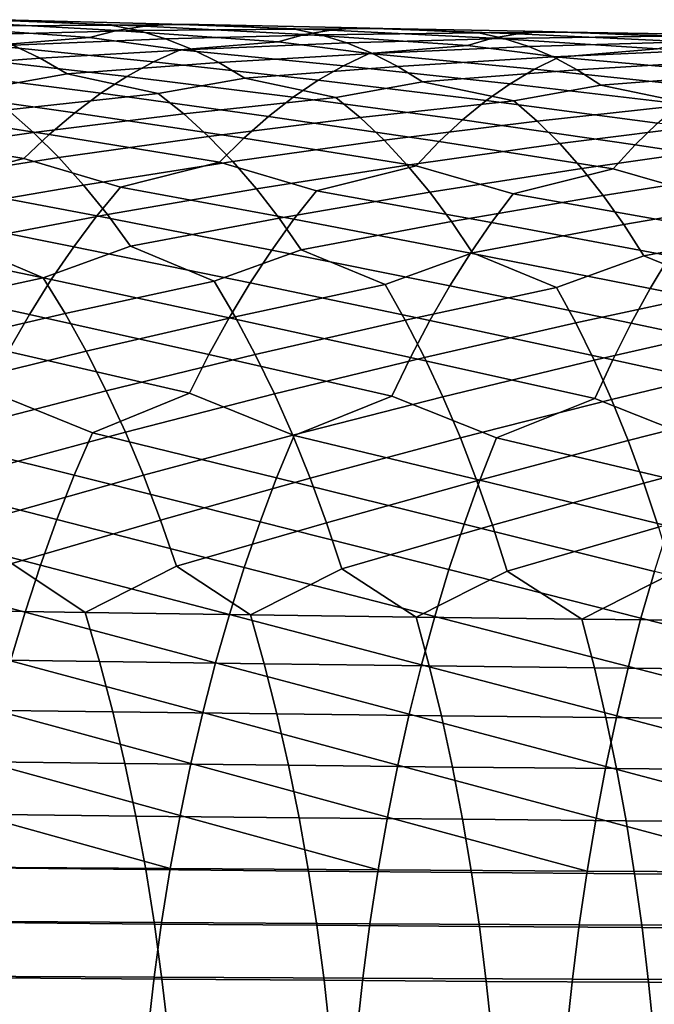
# Model space of a CAD drawing. Header units: metres. Extents: x -166 to 33, y -71 to 34.
# Tile 66 of 256: x -69.59 to -63.85, y 2.82 to 11.72. Entities that reach past the tile are written whole.
import ezdxf

# ---------------------------------------------------------------- set-up
doc = ezdxf.new("R2010")
doc.units = ezdxf.units.M
doc.layers.add('solid_12208131', color=7, linetype='CONTINUOUS')

msp = doc.modelspace()

# ---------------------------------------------------------------- linework, layer by layer
at = {"layer": 'solid_12208131'}
for points in [[(-69.626877, 11.71972, 250.592697), (-68.762718, 11.676894, 250.290497), (-70.160126, 11.665635, 249.603546), (-70.418983, 11.717237, 250.003876)], [(-68.95713, 11.562402, 252.482742), (-68.708946, 11.626419, 252.079514), (-70.140854, 11.706942, 251.399612), (-70.399498, 11.665933, 251.801285)], [(-68.762718, 11.676894, 250.290497), (-68.51429, 11.625831, 249.886414), (-69.904205, 11.591311, 249.204895), (-70.160126, 11.665635, 249.603546)], [(-68.708946, 11.626419, 252.079514), (-68.460701, 11.667645, 251.674118), (-69.883171, 11.724923, 250.99649), (-70.140854, 11.706942, 251.399612)], [(-68.460701, 11.667645, 251.674118), (-68.21347, 11.685924, 251.267258), (-69.626877, 11.71972, 250.592697), (-69.883171, 11.724923, 250.99649)], [(-68.21347, 11.685924, 251.267258), (-67.967659, 11.681097, 250.859756), (-68.762718, 11.676894, 250.290497), (-69.626877, 11.71972, 250.592697)], [(-67.967659, 11.681097, 250.859756), (-67.101509, 11.639621, 250.542648), (-68.51429, 11.625831, 249.886414), (-68.762718, 11.676894, 250.290497)], [(-67.012802, 11.58996, 252.322952), (-66.775185, 11.631413, 251.913879), (-68.21347, 11.685924, 251.267258), (-68.460701, 11.667645, 251.674118)], [(-66.775185, 11.631413, 251.913879), (-66.538635, 11.649995, 251.503342), (-67.967659, 11.681097, 250.859756), (-68.21347, 11.685924, 251.267258)], [(-66.538635, 11.649995, 251.503342), (-66.303551, 11.645543, 251.092163), (-67.101509, 11.639621, 250.542648), (-67.967659, 11.681097, 250.859756)], [(-69.841866, 11.490173, 252.780853), (-68.95713, 11.562402, 252.482742), (-70.399498, 11.665933, 251.801285), (-70.657997, 11.602049, 252.200836)], [(-68.51429, 11.625831, 249.886414), (-68.268761, 11.552115, 249.484024), (-69.651649, 11.494494, 248.808685), (-69.904205, 11.591311, 249.204895)], [(-68.137955, 11.4526, 253.043076), (-67.250443, 11.525793, 252.729858), (-68.708946, 11.626419, 252.079514), (-68.95713, 11.562402, 252.482742)], [(-67.250443, 11.525793, 252.729858), (-67.012802, 11.58996, 252.322952), (-68.460701, 11.667645, 251.674118), (-68.708946, 11.626419, 252.079514)], [(-67.101509, 11.639621, 250.542648), (-66.863731, 11.58908, 250.134842), (-68.268761, 11.552115, 249.484024), (-68.51429, 11.625831, 249.886414)], [(-66.863731, 11.58908, 250.134842), (-66.62883, 11.515955, 249.72876), (-68.026558, 11.455977, 249.084122), (-68.268761, 11.552115, 249.484024)], [(-66.428261, 11.418036, 253.270309), (-65.538239, 11.492275, 252.941177), (-67.012802, 11.58996, 252.322952), (-67.250443, 11.525793, 252.729858)], [(-66.303551, 11.645543, 251.092163), (-65.435699, 11.605469, 250.759384), (-66.863731, 11.58908, 250.134842), (-67.101509, 11.639621, 250.542648)], [(-65.538239, 11.492275, 252.941177), (-65.311386, 11.556608, 252.53067), (-66.775185, 11.631413, 251.913879), (-67.012802, 11.58996, 252.322952)], [(-65.435699, 11.605469, 250.759384), (-65.208817, 11.555437, 250.347916), (-66.62883, 11.515955, 249.72876), (-66.863731, 11.58908, 250.134842)], [(-65.311386, 11.556608, 252.53067), (-65.084625, 11.598301, 252.117966), (-66.538635, 11.649995, 251.503342), (-66.775185, 11.631413, 251.913879)], [(-65.084625, 11.598301, 252.117966), (-64.858994, 11.617189, 251.703796), (-66.303551, 11.645543, 251.092163), (-66.538635, 11.649995, 251.503342)], [(-64.858994, 11.617189, 251.703796), (-64.634865, 11.613111, 251.288986), (-65.435699, 11.605469, 250.759384), (-66.303551, 11.645543, 251.092163)], [(-64.634865, 11.613111, 251.288986), (-63.765633, 11.574492, 250.939789), (-65.208817, 11.555437, 250.347916), (-65.435699, 11.605469, 250.759384)], [(-63.820847, 11.461901, 253.115738), (-63.605011, 11.526419, 252.701691), (-65.084625, 11.598301, 252.117966), (-65.311386, 11.556608, 252.53067)], [(-63.605011, 11.526419, 252.701691), (-63.389359, 11.568359, 252.285431), (-64.858994, 11.617189, 251.703796), (-65.084625, 11.598301, 252.117966)], [(-63.389359, 11.568359, 252.285431), (-63.174885, 11.587561, 251.867691), (-64.634865, 11.613111, 251.288986), (-64.858994, 11.617189, 251.703796)], [(-63.174885, 11.587561, 251.867691), (-62.961952, 11.583855, 251.44931), (-63.765633, 11.574492, 250.939789), (-64.634865, 11.613111, 251.288986)], [(-69.651649, 11.494494, 248.808685), (-69.402885, 11.375419, 248.415756), (-70.758736, 11.274169, 247.725357), (-71.013283, 11.416119, 248.110565)], [(-68.61805, 11.212222, 253.835999), (-68.378601, 11.343525, 253.441833), (-69.841866, 11.490173, 252.780853), (-70.09269, 11.381076, 253.17601)], [(-68.378601, 11.343525, 253.441833), (-68.137955, 11.4526, 253.043076), (-68.95713, 11.562402, 252.482742), (-69.841866, 11.490173, 252.780853)], [(-68.268761, 11.552115, 249.484024), (-68.026558, 11.455977, 249.084122), (-69.402885, 11.375419, 248.415756), (-69.651649, 11.494494, 248.808685)], [(-66.658508, 11.308954, 253.672607), (-66.428261, 11.418036, 253.270309), (-67.250443, 11.525793, 252.729858), (-68.137955, 11.4526, 253.043076)], [(-66.62883, 11.515955, 249.72876), (-66.397209, 11.42047, 249.325195), (-67.788078, 11.337646, 248.687515), (-68.026558, 11.455977, 249.084122)], [(-65.208817, 11.555437, 250.347916), (-64.984779, 11.482882, 249.938202), (-66.397209, 11.42047, 249.325195), (-66.62883, 11.515955, 249.72876)], [(-64.932693, 11.277416, 253.867355), (-64.713081, 11.386533, 253.461563), (-65.538239, 11.492275, 252.941177), (-66.428261, 11.418036, 253.270309)], [(-64.713081, 11.386533, 253.461563), (-63.820847, 11.461901, 253.115738), (-65.311386, 11.556608, 252.53067), (-65.538239, 11.492275, 252.941177)], [(-63.765633, 11.574492, 250.939789), (-63.549885, 11.524956, 250.524734), (-64.984779, 11.482882, 249.938202), (-65.208817, 11.555437, 250.347916)], [(-63.549885, 11.524956, 250.524734), (-63.336956, 11.45295, 250.111435), (-64.763977, 11.388025, 249.531036), (-64.984779, 11.482882, 249.938202)], [(-68.026558, 11.455977, 249.084122), (-67.788078, 11.337646, 248.687515), (-69.158318, 11.234312, 248.026871), (-69.402885, 11.375419, 248.415756)], [(-66.887688, 11.177725, 254.070282), (-66.658508, 11.308954, 253.672607), (-68.137955, 11.4526, 253.043076), (-68.378601, 11.343525, 253.441833)], [(-66.397209, 11.42047, 249.325195), (-66.16925, 11.302853, 248.924973), (-67.553711, 11.197347, 248.294998), (-67.788078, 11.337646, 248.687515)], [(-65.15139, 11.146225, 254.268509), (-64.932693, 11.277416, 253.867355), (-66.428261, 11.418036, 253.270309), (-66.658508, 11.308954, 253.672607)], [(-64.984779, 11.482882, 249.938202), (-64.763977, 11.388025, 249.531036), (-66.16925, 11.302853, 248.924973), (-66.397209, 11.42047, 249.325195)], [(-63.336956, 11.45295, 250.111435), (-63.127205, 11.358694, 249.700729), (-64.546761, 11.271089, 249.127228), (-64.763977, 11.388025, 249.531036)], [(-63.201492, 11.24896, 254.025101), (-62.992752, 11.358142, 253.615875), (-63.820847, 11.461901, 253.115738), (-64.713081, 11.386533, 253.461563)], [(-69.402885, 11.375419, 248.415756), (-69.158318, 11.234312, 248.026871), (-69.937614, 11.096026, 247.455811), (-70.758736, 11.274169, 247.725357)], [(-68.855667, 11.05886, 254.224823), (-68.61805, 11.212222, 253.835999), (-70.09269, 11.381076, 253.17601), (-70.342186, 11.249665, 253.566635)], [(-67.788078, 11.337646, 248.687515), (-67.553711, 11.197347, 248.294998), (-68.335182, 11.057858, 247.743576), (-69.158318, 11.234312, 248.026871)], [(-67.115196, 11.024517, 254.462585), (-66.887688, 11.177725, 254.070282), (-68.378601, 11.343525, 253.441833), (-68.61805, 11.212222, 253.835999)], [(-64.763977, 11.388025, 249.531036), (-64.546761, 11.271089, 249.127228), (-65.945305, 11.163323, 248.52887), (-66.16925, 11.302853, 248.924973)], [(-63.409458, 11.117772, 254.429657), (-63.201492, 11.24896, 254.025101), (-64.713081, 11.386533, 253.461563), (-64.932693, 11.277416, 253.867355)], [(-63.127205, 11.358694, 249.700729), (-62.920971, 11.242407, 249.293427), (-64.333481, 11.132292, 248.727615), (-64.546761, 11.271089, 249.127228)], [(-69.090103, 10.883593, 254.607651), (-68.855667, 11.05886, 254.224823), (-70.342186, 11.249665, 253.566635), (-70.589699, 11.096108, 253.95195)], [(-69.158318, 11.234312, 248.026871), (-68.335182, 11.057858, 247.743576), (-69.697159, 10.910947, 247.079559), (-69.937614, 11.096026, 247.455811)], [(-66.16925, 11.302853, 248.924973), (-65.945305, 11.163323, 248.52887), (-66.728867, 11.022594, 247.997253), (-67.553711, 11.197347, 248.294998)], [(-65.368568, 10.993131, 254.664215), (-65.15139, 11.146225, 254.268509), (-66.658508, 11.308954, 253.672607), (-66.887688, 11.177725, 254.070282)], [(-64.546761, 11.271089, 249.127228), (-64.333481, 11.132292, 248.727615), (-65.11908, 10.990288, 248.215927), (-65.945305, 11.163323, 248.52887)], [(-63.61607, 10.96475, 254.828735), (-63.409458, 11.117772, 254.429657), (-64.932693, 11.277416, 253.867355), (-65.15139, 11.146225, 254.268509)], [(-62.920971, 11.242407, 249.293427), (-62.718563, 11.104303, 248.890366), (-63.506203, 10.960986, 248.398743), (-64.333481, 11.132292, 248.727615)], [(-67.339706, 10.849489, 254.848801), (-67.115196, 11.024517, 254.462585), (-68.61805, 11.212222, 253.835999), (-68.855667, 11.05886, 254.224823)], [(-67.553711, 11.197347, 248.294998), (-66.728867, 11.022594, 247.997253), (-68.104607, 10.873735, 247.36377), (-68.335182, 11.057858, 247.743576)], [(-65.582932, 10.818295, 255.053802), (-65.368568, 10.993131, 254.664215), (-66.887688, 11.177725, 254.070282), (-67.115196, 11.024517, 254.462585)], [(-65.945305, 11.163323, 248.52887), (-65.11908, 10.990288, 248.215927), (-66.5084, 10.839381, 247.613922), (-66.728867, 11.022594, 247.997253)], [(-63.820061, 10.79006, 255.221619), (-63.61607, 10.96475, 254.828735), (-65.15139, 11.146225, 254.268509), (-65.368568, 10.993131, 254.664215)], [(-69.321693, 10.686625, 254.983566), (-69.090103, 10.883593, 254.607651), (-70.589699, 11.096108, 253.95195), (-70.833847, 10.920556, 254.331345)], [(-68.335182, 11.057858, 247.743576), (-68.104607, 10.873735, 247.36377), (-69.462448, 10.704504, 246.709656), (-69.697159, 10.910947, 247.079559)], [(-67.561569, 10.652845, 255.228073), (-67.339706, 10.849489, 254.848801), (-68.855667, 11.05886, 254.224823), (-69.090103, 10.883593, 254.607651)], [(-64.333481, 11.132292, 248.727615), (-63.506203, 10.960986, 248.398743), (-64.908936, 10.807934, 247.829147), (-65.11908, 10.990288, 248.215927)], [(-66.728867, 11.022594, 247.997253), (-66.5084, 10.839381, 247.613922), (-67.879623, 10.668306, 246.990387), (-68.104607, 10.873735, 247.36377)], [(-65.794853, 10.621922, 255.436356), (-65.582932, 10.818295, 255.053802), (-67.115196, 11.024517, 254.462585), (-67.339706, 10.849489, 254.848801)], [(-65.11908, 10.990288, 248.215927), (-64.908936, 10.807934, 247.829147), (-66.293365, 10.634912, 247.237091), (-66.5084, 10.839381, 247.613922)], [(-64.021812, 10.593905, 255.607422), (-63.820061, 10.79006, 255.221619), (-65.368568, 10.993131, 254.664215), (-65.582932, 10.818295, 255.053802)], [(-63.506203, 10.960986, 248.398743), (-63.306618, 10.779442, 248.008575), (-64.704079, 10.604368, 247.448929), (-64.908936, 10.807934, 247.829147)], [(-69.549988, 10.468345, 255.351868), (-69.321693, 10.686625, 254.983566), (-70.833847, 10.920556, 254.331345), (-71.074959, 10.723213, 254.703888)], [(-69.697159, 10.910947, 247.079559), (-69.462448, 10.704504, 246.709656), (-70.803383, 10.514979, 246.036392), (-71.04142, 10.743456, 246.395752)], [(-68.104607, 10.873735, 247.36377), (-67.879623, 10.668306, 246.990387), (-69.233765, 10.477152, 246.346848), (-69.462448, 10.704504, 246.709656)], [(-67.78035, 10.434974, 255.59964), (-67.561569, 10.652845, 255.228073), (-69.090103, 10.883593, 254.607651), (-69.321693, 10.686625, 254.983566)], [(-66.5084, 10.839381, 247.613922), (-66.293365, 10.634912, 247.237091), (-67.6605, 10.44202, 246.624161), (-67.879623, 10.668306, 246.990387)], [(-66.003899, 10.404401, 255.811172), (-65.794853, 10.621922, 255.436356), (-67.339706, 10.849489, 254.848801), (-67.561569, 10.652845, 255.228073)], [(-64.908936, 10.807934, 247.829147), (-64.704079, 10.604368, 247.448929), (-66.084007, 10.409633, 246.867493), (-66.293365, 10.634912, 247.237091)], [(-64.220909, 10.376676, 255.985428), (-64.021812, 10.593905, 255.607422), (-65.582932, 10.818295, 255.053802), (-65.794853, 10.621922, 255.436356)], [(-63.306618, 10.779442, 248.008575), (-63.112148, 10.576725, 247.625015), (-64.504723, 10.380036, 247.076004), (-64.704079, 10.604368, 247.448929)], [(-62.431839, 10.351844, 256.121368), (-62.242912, 10.568843, 255.740234), (-63.820061, 10.79006, 255.221619), (-64.021812, 10.593905, 255.607422)], [(-70.441177, 10.242346, 255.608398), (-69.549988, 10.468345, 255.351868), (-71.074959, 10.723213, 254.703888), (-71.312569, 10.504467, 255.068878)], [(-69.462448, 10.704504, 246.709656), (-69.233765, 10.477152, 246.346848), (-70.571831, 10.266126, 245.684738), (-70.803383, 10.514979, 246.036392)], [(-68.676285, 10.20866, 255.87117), (-67.78035, 10.434974, 255.59964), (-69.321693, 10.686625, 254.983566), (-69.549988, 10.468345, 255.351868)], [(-67.879623, 10.668306, 246.990387), (-67.6605, 10.44202, 246.624161), (-69.011375, 10.229478, 245.991806), (-69.233765, 10.477152, 246.346848)], [(-66.904373, 10.177656, 256.098511), (-66.003899, 10.404401, 255.811172), (-67.561569, 10.652845, 255.228073), (-67.78035, 10.434974, 255.59964)], [(-66.293365, 10.634912, 247.237091), (-66.084007, 10.409633, 246.867493), (-67.447487, 10.195462, 246.265793), (-67.6605, 10.44202, 246.624161)], [(-64.704079, 10.604368, 247.448929), (-64.504723, 10.380036, 247.076004), (-65.880577, 10.164124, 246.505829), (-66.084007, 10.409633, 246.867493)], [(-65.125694, 10.149382, 256.289429), (-64.220909, 10.376676, 255.985428), (-65.794853, 10.621922, 255.436356), (-66.003899, 10.404401, 255.811172)], [(-63.112148, 10.576725, 247.625015), (-62.922993, 10.353277, 247.248856), (-64.311081, 10.135512, 246.711105), (-64.504723, 10.380036, 247.076004)], [(-63.340565, 10.123881, 256.442841), (-62.431839, 10.351844, 256.121368), (-64.021812, 10.593905, 255.607422), (-64.220909, 10.376676, 255.985428)], [(-69.233765, 10.477152, 246.346848), (-69.011375, 10.229478, 245.991806), (-70.347015, 9.997486, 245.341461), (-70.571831, 10.266126, 245.684738)], [(-68.890762, 9.949744, 256.224213), (-68.676285, 10.20866, 255.87117), (-69.549988, 10.468345, 255.351868), (-70.441177, 10.242346, 255.608398)], [(-67.6605, 10.44202, 246.624161), (-67.447487, 10.195462, 246.265793), (-68.795532, 9.962068, 245.645248), (-69.011375, 10.229478, 245.991806)], [(-67.109749, 9.919274, 256.454651), (-66.904373, 10.177656, 256.098511), (-67.78035, 10.434974, 255.59964), (-68.676285, 10.20866, 255.87117)], [(-66.084007, 10.409633, 246.867493), (-65.880577, 10.164124, 246.505829), (-67.240799, 9.929214, 245.91597), (-67.447487, 10.195462, 246.265793)], [(-65.321754, 9.891463, 256.64859), (-65.125694, 10.149382, 256.289429), (-66.003899, 10.404401, 255.811172), (-66.904373, 10.177656, 256.098511)], [(-64.504723, 10.380036, 247.076004), (-64.311081, 10.135512, 246.711105), (-65.683266, 9.898967, 246.152802), (-65.880577, 10.164124, 246.505829)], [(-63.527107, 9.866357, 256.805023), (-63.340565, 10.123881, 256.442841), (-64.220909, 10.376676, 255.985428), (-65.125694, 10.149382, 256.289429)], [(-62.922993, 10.353277, 247.248856), (-62.739353, 10.109671, 246.880768), (-64.123352, 9.871374, 246.354904), (-64.311081, 10.135512, 246.711105)], [(-69.099258, 9.671183, 256.56781), (-68.890762, 9.949744, 256.224213), (-70.441177, 10.242346, 255.608398), (-70.664566, 9.982829, 255.958313)], [(-69.011375, 10.229478, 245.991806), (-68.795532, 9.962068, 245.645248), (-70.130264, 9.709674, 245.007065), (-70.347015, 9.997486, 245.341461)], [(-67.30941, 9.641328, 256.801239), (-67.109749, 9.919274, 256.454651), (-68.676285, 10.20866, 255.87117), (-68.890762, 9.949744, 256.224213)], [(-67.447487, 10.195462, 246.265793), (-67.240799, 9.929214, 245.91597), (-68.587509, 9.675529, 245.307663), (-68.795532, 9.962068, 245.645248)], [(-65.880577, 10.164124, 246.505829), (-65.683266, 9.898967, 246.152802), (-67.041718, 9.643876, 245.575226), (-67.240799, 9.929214, 245.91597)], [(-65.51239, 9.614059, 256.998138), (-65.321754, 9.891463, 256.64859), (-66.904373, 10.177656, 256.098511), (-67.109749, 9.919274, 256.454651)], [(-64.311081, 10.135512, 246.711105), (-64.123352, 9.871374, 246.354904), (-65.493309, 9.614756, 245.80896), (-65.683266, 9.898967, 246.152802)], [(-63.708496, 9.589419, 257.15744), (-63.527107, 9.866357, 256.805023), (-65.125694, 10.149382, 256.289429), (-65.321754, 9.891463, 256.64859)], [(-62.739353, 10.109671, 246.880768), (-62.561394, 9.846479, 246.521484), (-63.942738, 9.588213, 246.008011), (-64.123352, 9.871374, 246.354904)], [(-69.302528, 9.373548, 256.901123), (-69.099258, 9.671183, 256.56781), (-70.664566, 9.982829, 255.958313), (-70.881721, 9.703578, 256.298889)], [(-68.795532, 9.962068, 245.645248), (-68.587509, 9.675529, 245.307663), (-69.376472, 9.391322, 244.791763), (-70.130264, 9.709674, 245.007065)], [(-67.50412, 9.34439, 257.137451), (-67.30941, 9.641328, 256.801239), (-68.890762, 9.949744, 256.224213), (-69.099258, 9.671183, 256.56781)], [(-67.240799, 9.929214, 245.91597), (-67.041718, 9.643876, 245.575226), (-67.831047, 9.359145, 245.079422), (-68.587509, 9.675529, 245.307663)], [(-65.698357, 9.317738, 257.337189), (-65.51239, 9.614059, 256.998138), (-67.109749, 9.919274, 256.454651), (-67.30941, 9.641328, 256.801239)], [(-65.683266, 9.898967, 246.152802), (-65.493309, 9.614756, 245.80896), (-66.282883, 9.329428, 245.333344), (-67.041718, 9.643876, 245.575226)], [(-63.885509, 9.293634, 257.499329), (-63.708496, 9.589419, 257.15744), (-65.321754, 9.891463, 256.64859), (-65.51239, 9.614059, 256.998138)], [(-64.123352, 9.871374, 246.354904), (-63.942738, 9.588213, 246.008011), (-64.732445, 9.302211, 245.552734), (-65.493309, 9.614756, 245.80896)], [(-62.561394, 9.846479, 246.521484), (-62.390297, 9.564289, 246.171616), (-63.180149, 9.277539, 245.73674), (-63.942738, 9.588213, 246.008011)], [(-70.130264, 9.709674, 245.007065), (-69.376472, 9.391322, 244.791763), (-70.712105, 9.100545, 244.158829), (-70.918716, 9.425915, 244.471191)], [(-69.500114, 9.057393, 257.223511), (-69.302528, 9.373548, 256.901123), (-70.881721, 9.703578, 256.298889), (-71.093369, 9.405169, 256.629303)], [(-68.587509, 9.675529, 245.307663), (-67.831047, 9.359145, 245.079422), (-69.17804, 9.067371, 244.476379), (-69.376472, 9.391322, 244.791763)], [(-67.693436, 9.029012, 257.462616), (-67.50412, 9.34439, 257.137451), (-69.099258, 9.671183, 256.56781), (-69.302528, 9.373548, 256.901123)], [(-67.041718, 9.643876, 245.575226), (-66.282883, 9.329428, 245.333344), (-67.640968, 9.036531, 244.761047), (-67.831047, 9.359145, 245.079422)], [(-65.879227, 9.003051, 257.665131), (-65.698357, 9.317738, 257.337189), (-67.30941, 9.641328, 256.801239), (-67.50412, 9.34439, 257.137451)], [(-65.493309, 9.614756, 245.80896), (-64.732445, 9.302211, 245.552734), (-66.101349, 9.008065, 245.012009), (-66.282883, 9.329428, 245.333344)], [(-64.057732, 8.979553, 257.829987), (-63.885509, 9.293634, 257.499329), (-65.51239, 9.614059, 256.998138), (-65.698357, 9.317738, 257.337189)], [(-63.942738, 9.588213, 246.008011), (-63.180149, 9.277539, 245.73674), (-64.559647, 8.982015, 245.228485), (-64.732445, 9.302211, 245.552734)], [(-62.229534, 8.958559, 257.956085), (-62.066158, 9.272121, 257.622742), (-63.708496, 9.589419, 257.15744), (-63.885509, 9.293634, 257.499329)], [(-69.691551, 8.723275, 257.534271), (-69.500114, 9.057393, 257.223511), (-71.093369, 9.405169, 256.629303), (-71.299042, 9.088155, 256.948853)], [(-69.376472, 9.391322, 244.791763), (-69.17804, 9.067371, 244.476379), (-70.513702, 8.757704, 243.857498), (-70.712105, 9.100545, 244.158829)], [(-67.876915, 8.695748, 257.776093), (-67.693436, 9.029012, 257.462616), (-69.302528, 9.373548, 256.901123), (-69.500114, 9.057393, 257.223511)], [(-67.831047, 9.359145, 245.079422), (-67.640968, 9.036531, 244.761047), (-68.987534, 8.72599, 244.172119), (-69.17804, 9.067371, 244.476379)], [(-66.054573, 8.670553, 257.981293), (-65.879227, 9.003051, 257.665131), (-67.50412, 9.34439, 257.137451), (-67.693436, 9.029012, 257.462616)], [(-66.282883, 9.329428, 245.333344), (-66.101349, 9.008065, 245.012009), (-67.458534, 8.696523, 244.453903), (-67.640968, 9.036531, 244.761047)], [(-64.732445, 9.302211, 245.552734), (-64.559647, 8.982015, 245.228485), (-65.927177, 8.669339, 244.702026), (-66.101349, 9.008065, 245.012009)], [(-64.224754, 8.647731, 258.148773), (-64.057732, 8.979553, 257.829987), (-65.698357, 9.317738, 257.337189), (-65.879227, 9.003051, 257.665131)], [(-63.180149, 9.277539, 245.73674), (-63.016281, 8.95842, 245.409668), (-64.393921, 8.64448, 244.915695), (-64.559647, 8.982015, 245.228485)], [(-62.388035, 8.627319, 258.277435), (-62.229534, 8.958559, 257.956085), (-63.885509, 9.293634, 257.499329), (-64.057732, 8.979553, 257.829987)], [(-69.17804, 9.067371, 244.476379), (-68.987534, 8.72599, 244.172119), (-70.323792, 8.397971, 243.567856), (-70.513702, 8.757704, 243.857498)], [(-68.05407, 8.345158, 258.077209), (-67.876915, 8.695748, 257.776093), (-69.500114, 9.057393, 257.223511), (-69.691551, 8.723275, 257.534271)], [(-67.640968, 9.036531, 244.761047), (-67.458534, 8.696523, 244.453903), (-68.805229, 8.367755, 243.879684), (-68.987534, 8.72599, 244.172119)], [(-66.223923, 8.320801, 258.284973), (-66.054573, 8.670553, 257.981293), (-67.693436, 9.029012, 257.462616), (-67.876915, 8.695748, 257.776093)], [(-66.101349, 9.008065, 245.012009), (-65.927177, 8.669339, 244.702026), (-67.284004, 8.339692, 244.158676), (-67.458534, 8.696523, 244.453903)], [(-64.386131, 8.298721, 258.454987), (-64.224754, 8.647731, 258.148773), (-65.879227, 9.003051, 257.665131), (-66.054573, 8.670553, 257.981293)], [(-64.559647, 8.982015, 245.228485), (-64.393921, 8.64448, 244.915695), (-65.760605, 8.31382, 244.404068), (-65.927177, 8.669339, 244.702026)], [(-63.016281, 8.95842, 245.409668), (-62.859177, 8.621984, 245.094131), (-64.235481, 8.290175, 244.615051), (-64.393921, 8.64448, 244.915695)], [(-62.541233, 8.278955, 258.586151), (-62.388035, 8.627319, 258.277435), (-64.057732, 8.979553, 257.829987), (-64.224754, 8.647731, 258.148773)], [(-68.987534, 8.72599, 244.172119), (-68.805229, 8.367755, 243.879684), (-70.144142, 8.021978, 243.290268), (-70.323792, 8.397971, 243.567856)], [(-68.930168, 7.987421, 258.274475), (-68.05407, 8.345158, 258.077209), (-69.691551, 8.723275, 257.534271), (-69.876343, 8.371753, 257.832794)], [(-67.458534, 8.696523, 244.453903), (-67.284004, 8.339692, 244.158676), (-68.632858, 7.993291, 243.599426), (-68.805229, 8.367755, 243.879684)], [(-67.107292, 7.963293, 258.497681), (-66.223923, 8.320801, 258.284973), (-67.876915, 8.695748, 257.776093), (-68.05407, 8.345158, 258.077209)], [(-65.927177, 8.669339, 244.702026), (-65.760605, 8.31382, 244.404068), (-67.119087, 7.96666, 243.875793), (-67.284004, 8.339692, 244.158676)], [(-65.276596, 7.941299, 258.68396), (-64.386131, 8.298721, 258.454987), (-66.054573, 8.670553, 257.981293), (-66.223923, 8.320801, 258.284973)], [(-64.393921, 8.64448, 244.915695), (-64.235481, 8.290175, 244.615051), (-65.603294, 7.942123, 244.118591), (-65.760605, 8.31382, 244.404068)], [(-63.438442, 7.921477, 258.832306), (-62.541233, 8.278955, 258.586151), (-64.224754, 8.647731, 258.148773), (-64.386131, 8.298721, 258.454987)], [(-62.859177, 8.621984, 245.094131), (-62.709034, 8.268799, 244.790833), (-64.08596, 7.919714, 244.327026), (-64.235481, 8.290175, 244.615051)], [(-69.094521, 7.603655, 258.54837), (-68.930168, 7.987421, 258.274475), (-69.876343, 8.371753, 257.832794), (-70.745041, 8.013648, 258.015503)], [(-68.805229, 8.367755, 243.879684), (-68.632858, 7.993291, 243.599426), (-69.973778, 7.630475, 243.025482), (-70.144142, 8.021978, 243.290268)], [(-67.264656, 7.580542, 258.773865), (-67.107292, 7.963293, 258.497681), (-68.05407, 8.345158, 258.077209), (-68.930168, 7.987421, 258.274475)], [(-67.284004, 8.339692, 244.158676), (-67.119087, 7.96666, 243.875793), (-68.469452, 7.603348, 243.332108), (-68.632858, 7.993291, 243.599426)], [(-65.760605, 8.31382, 244.404068), (-65.603294, 7.942123, 244.118591), (-66.962784, 7.578177, 243.605988), (-67.119087, 7.96666, 243.875793)], [(-65.426826, 7.559461, 258.962433), (-65.276596, 7.941299, 258.68396), (-66.223923, 8.320801, 258.284973), (-67.107292, 7.963293, 258.497681)], [(-64.235481, 8.290175, 244.615051), (-64.08596, 7.919714, 244.327026), (-65.454262, 7.554997, 243.846313), (-65.603294, 7.942123, 244.118591)], [(-63.581356, 7.540447, 259.113037), (-63.438442, 7.921477, 258.832306), (-64.386131, 8.298721, 258.454987), (-65.276596, 7.941299, 258.68396)], [(-62.709034, 8.268799, 244.790833), (-62.567455, 7.89947, 244.500336), (-63.944363, 7.533842, 244.052338), (-64.08596, 7.919714, 244.327026)], [(-69.251244, 7.20471, 258.808319), (-69.094521, 7.603655, 258.54837), (-70.745041, 8.013648, 258.015503), (-70.916229, 7.628766, 258.287048)], [(-68.632858, 7.993291, 243.599426), (-68.469452, 7.603348, 243.332108), (-69.812515, 7.224309, 242.774048), (-69.973778, 7.630475, 243.025482)], [(-67.414757, 7.182679, 259.036011), (-67.264656, 7.580542, 258.773865), (-68.930168, 7.987421, 258.274475), (-69.094521, 7.603655, 258.54837)], [(-67.119087, 7.96666, 243.875793), (-66.962784, 7.578177, 243.605988), (-68.314804, 7.19877, 243.078278), (-68.469452, 7.603348, 243.332108)], [(-65.570152, 7.162575, 259.226776), (-65.426826, 7.559461, 258.962433), (-67.107292, 7.963293, 258.497681), (-67.264656, 7.580542, 258.773865)], [(-65.603294, 7.942123, 244.118591), (-65.454262, 7.554997, 243.846313), (-66.814903, 7.175083, 243.349762), (-66.962784, 7.578177, 243.605988)], [(-63.717751, 7.144429, 259.379486), (-63.581356, 7.540447, 259.113037), (-65.276596, 7.941299, 258.68396), (-65.426826, 7.559461, 258.962433)], [(-64.08596, 7.919714, 244.327026), (-63.944363, 7.533842, 244.052338), (-65.313293, 7.153281, 243.587769), (-65.454262, 7.554997, 243.846313)], [(-62.567455, 7.89947, 244.500336), (-62.43343, 7.514746, 244.223297), (-63.810467, 7.133396, 243.791489), (-63.944363, 7.533842, 244.052338)], [(-69.400002, 6.791434, 259.053925), (-69.251244, 7.20471, 258.808319), (-70.916229, 7.628766, 258.287048), (-71.079437, 7.228633, 258.544769)], [(-68.469452, 7.603348, 243.332108), (-68.314804, 7.19877, 243.078278), (-69.660416, 6.804328, 242.536438), (-69.812515, 7.224309, 242.774048)], [(-67.557259, 6.770552, 259.283722), (-67.414757, 7.182679, 259.036011), (-69.094521, 7.603655, 258.54837), (-69.251244, 7.20471, 258.808319)], [(-66.962784, 7.578177, 243.605988), (-66.814903, 7.175083, 243.349762), (-68.168968, 6.780403, 242.838394), (-68.314804, 7.19877, 243.078278)], [(-65.706268, 6.751485, 259.476532), (-65.570152, 7.162575, 259.226776), (-67.264656, 7.580542, 258.773865), (-67.414757, 7.182679, 259.036011)], [(-65.454262, 7.554997, 243.846313), (-65.313293, 7.153281, 243.587769), (-66.675468, 6.758223, 243.107635), (-66.814903, 7.175083, 243.349762)], [(-63.847321, 6.734265, 259.631287), (-63.717751, 7.144429, 259.379486), (-65.426826, 7.559461, 258.962433), (-65.570152, 7.162575, 259.226776)], [(-63.944363, 7.533842, 244.052338), (-63.810467, 7.133396, 243.791489), (-65.180412, 6.737817, 243.343414), (-65.313293, 7.153281, 243.587769)], [(-69.540451, 6.364681, 259.28476), (-69.400002, 6.791434, 259.053925), (-71.079437, 7.228633, 258.544769), (-71.234322, 6.814101, 258.788269)], [(-68.314804, 7.19877, 243.078278), (-68.168968, 6.780403, 242.838394), (-68.996513, 6.363376, 242.422012), (-69.660416, 6.804328, 242.536438)], [(-67.691841, 6.345009, 259.516479), (-67.557259, 6.770552, 259.283722), (-69.251244, 7.20471, 258.808319), (-69.400002, 6.791434, 259.053925)], [(-66.814903, 7.175083, 243.349762), (-66.675468, 6.758223, 243.107635), (-67.500381, 6.341519, 242.712234), (-68.168968, 6.780403, 242.838394)], [(-65.834854, 6.327039, 259.711243), (-65.706268, 6.751485, 259.476532), (-67.414757, 7.182679, 259.036011), (-67.557259, 6.770552, 259.283722)], [(-65.313293, 7.153281, 243.587769), (-65.180412, 6.737817, 243.343414), (-66.002495, 6.321328, 242.96907), (-66.675468, 6.758223, 243.107635)], [(-63.969757, 6.3108, 259.867889), (-63.847321, 6.734265, 259.631287), (-65.570152, 7.162575, 259.226776), (-65.706268, 6.751485, 259.476532)], [(-63.810467, 7.133396, 243.791489), (-63.68428, 6.719217, 243.544968), (-64.503342, 6.302831, 243.191742), (-65.180412, 6.737817, 243.343414)], [(-69.671303, 5.925293, 259.500458), (-69.540451, 6.364681, 259.28476), (-71.234322, 6.814101, 258.788269), (-71.380524, 6.386025, 259.01712)], [(-69.660416, 6.804328, 242.536438), (-68.996513, 6.363376, 242.422012), (-70.490379, 6.38687, 242.099182)], [(-67.817215, 5.906892, 259.734009), (-67.691841, 6.345009, 259.516479), (-69.400002, 6.791434, 259.053925), (-69.540451, 6.364681, 259.28476)], [(-68.168968, 6.780403, 242.838394), (-67.500381, 6.341519, 242.712234), (-68.996513, 6.363376, 242.422012)], [(-65.954636, 5.890076, 259.930573), (-65.834854, 6.327039, 259.711243), (-67.557259, 6.770552, 259.283722), (-67.691841, 6.345009, 259.516479)], [(-66.675468, 6.758223, 243.107635), (-66.002495, 6.321328, 242.96907), (-67.500381, 6.341519, 242.712234)], [(-65.180412, 6.737817, 243.343414), (-64.503342, 6.302831, 243.191742), (-66.002495, 6.321328, 242.96907)], [(-64.083809, 5.874869, 260.088989), (-63.969757, 6.3108, 259.867889), (-65.706268, 6.751485, 259.476532), (-65.834854, 6.327039, 259.711243)], [(-63.68428, 6.719217, 243.544968), (-63.003391, 6.286058, 243.379501), (-64.503342, 6.302831, 243.191742)], [(-62.205441, 5.861301, 260.20816), (-62.09726, 6.296319, 259.985321), (-63.847321, 6.734265, 259.631287), (-63.969757, 6.3108, 259.867889)], [(-70.490379, 6.38687, 242.099182), (-68.996513, 6.363376, 242.422012), (-68.867218, 5.918935, 242.212311), (-70.355621, 5.940691, 241.891479)], [(-67.933083, 5.457057, 259.935852), (-67.817215, 5.906892, 259.734009), (-69.540451, 6.364681, 259.28476), (-69.671303, 5.925293, 259.500458)], [(-68.996513, 6.363376, 242.422012), (-67.500381, 6.341519, 242.712234), (-67.376671, 5.898703, 242.500549), (-68.867218, 5.918935, 242.212311)], [(-66.065323, 5.441446, 260.134064), (-65.954636, 5.890076, 259.930573), (-67.691841, 6.345009, 259.516479), (-67.817215, 5.906892, 259.734009)], [(-67.500381, 6.341519, 242.712234), (-66.002495, 6.321328, 242.96907), (-65.884483, 5.88002, 242.755447), (-67.376671, 5.898703, 242.500549)], [(-64.189194, 5.427323, 260.294128), (-64.083809, 5.874869, 260.088989), (-65.834854, 6.327039, 259.711243), (-65.954636, 5.890076, 259.930573)], [(-66.002495, 6.321328, 242.96907), (-64.503342, 6.302831, 243.191742), (-64.391174, 5.862914, 242.976212), (-65.884483, 5.88002, 242.755447)], [(-64.503342, 6.302831, 243.191742), (-63.003391, 6.286058, 243.379501), (-62.89719, 5.847411, 243.162094), (-64.391174, 5.862914, 242.976212)], [(-62.305389, 5.414714, 260.414886), (-62.205441, 5.861301, 260.20816), (-63.969757, 6.3108, 259.867889), (-64.083809, 5.874869, 260.088989)], [(-70.355621, 5.940691, 241.891479), (-68.867218, 5.918935, 242.212311), (-68.747398, 5.463222, 242.017868), (-70.230736, 5.483217, 241.698883)], [(-68.040054, 4.996367, 260.12146), (-67.933083, 5.457057, 259.935852), (-69.671303, 5.925293, 259.500458), (-69.792236, 5.474131, 259.700623)], [(-68.867218, 5.918935, 242.212311), (-67.376671, 5.898703, 242.500549), (-67.262039, 5.444632, 242.304276), (-68.747398, 5.463222, 242.017868)], [(-66.167534, 4.982011, 260.321198), (-66.065323, 5.441446, 260.134064), (-67.817215, 5.906892, 259.734009), (-67.933083, 5.457057, 259.935852)], [(-67.376671, 5.898703, 242.500549), (-65.884483, 5.88002, 242.755447), (-65.775162, 5.427472, 242.557343), (-67.262039, 5.444632, 242.304276)], [(-64.286537, 4.969018, 260.482727), (-64.189194, 5.427323, 260.294128), (-65.954636, 5.890076, 259.930573), (-66.065323, 5.441446, 260.134064)], [(-65.884483, 5.88002, 242.755447), (-64.391174, 5.862914, 242.976212), (-64.287277, 5.411767, 242.776337), (-65.775162, 5.427472, 242.557343)], [(-64.391174, 5.862914, 242.976212), (-62.89719, 5.847411, 243.162094), (-62.798828, 5.397542, 242.960495), (-64.287277, 5.411767, 242.776337)], [(-62.397736, 4.95741, 260.60498), (-62.305389, 5.414714, 260.414886), (-64.083809, 5.874869, 260.088989), (-64.189194, 5.427323, 260.294128)], [(-70.230736, 5.483217, 241.698883), (-68.747398, 5.463222, 242.017868), (-68.637215, 4.997076, 241.839142), (-70.115875, 5.015293, 241.521881)], [(-68.137856, 4.525678, 260.290375), (-68.040054, 4.996367, 260.12146), (-69.792236, 5.474131, 259.700623), (-69.90387, 5.012062, 259.884705)], [(-68.747398, 5.463222, 242.017868), (-67.262039, 5.444632, 242.304276), (-67.156631, 4.980143, 242.123856), (-68.637215, 4.997076, 241.839142)], [(-66.261002, 4.512623, 260.491486), (-66.167534, 4.982011, 260.321198), (-67.933083, 5.457057, 259.935852), (-68.040054, 4.996367, 260.12146)], [(-67.262039, 5.444632, 242.304276), (-65.775162, 5.427472, 242.557343), (-65.674637, 4.964519, 242.375259), (-67.156631, 4.980143, 242.123856)], [(-64.375572, 4.500803, 260.654419), (-64.286537, 4.969018, 260.482727), (-66.065323, 5.441446, 260.134064), (-66.167534, 4.982011, 260.321198)], [(-65.775162, 5.427472, 242.557343), (-64.287277, 5.411767, 242.776337), (-64.19175, 4.950226, 242.592606), (-65.674637, 4.964519, 242.375259)], [(-64.287277, 5.411767, 242.776337), (-62.798828, 5.397542, 242.960495), (-62.708401, 4.937286, 242.775146), (-64.19175, 4.950226, 242.592606)], [(-62.482227, 4.490237, 260.777985), (-62.397736, 4.95741, 260.60498), (-64.189194, 5.427323, 260.294128), (-64.286537, 4.969018, 260.482727)], [(-70.115875, 5.015293, 241.521881), (-68.637215, 4.997076, 241.839142), (-68.536804, 4.521336, 241.676605), (-70.011208, 4.53776, 241.360916)], [(-68.226234, 4.045868, 260.4422), (-68.137856, 4.525678, 260.290375), (-69.90387, 5.012062, 259.884705), (-70.005905, 4.539947, 260.052216)], [(-68.637215, 4.997076, 241.839142), (-67.156631, 4.980143, 242.123856), (-67.060577, 4.506075, 241.959747), (-68.536804, 4.521336, 241.676605)], [(-66.345497, 4.034155, 260.644562), (-66.261002, 4.512623, 260.491486), (-68.040054, 4.996367, 260.12146), (-68.137856, 4.525678, 260.290375)], [(-67.156631, 4.980143, 242.123856), (-65.674637, 4.964519, 242.375259), (-65.583038, 4.491998, 242.209625), (-67.060577, 4.506075, 241.959747)], [(-64.456078, 4.023546, 260.808716), (-64.375572, 4.500803, 260.654419), (-66.167534, 4.982011, 260.321198), (-66.261002, 4.512623, 260.491486)], [(-65.674637, 4.964519, 242.375259), (-64.19175, 4.950226, 242.592606), (-64.104706, 4.479125, 242.425476), (-65.583038, 4.491998, 242.209625)], [(-62.558651, 4.014059, 260.933502), (-62.482227, 4.490237, 260.777985), (-64.286537, 4.969018, 260.482727), (-64.375572, 4.500803, 260.654419)], [(-64.19175, 4.950226, 242.592606), (-62.708401, 4.937286, 242.775146), (-62.626011, 4.467476, 242.606537), (-64.104706, 4.479125, 242.425476)], [(-70.098099, 4.058666, 260.202759), (-68.226234, 4.045868, 260.4422), (-70.005905, 4.539947, 260.052216)], [(-70.011208, 4.53776, 241.360916), (-68.536804, 4.521336, 241.676605), (-68.447556, 4.036872, 241.530411), (-69.918137, 4.051489, 241.216125)], [(-68.536804, 4.521336, 241.676605), (-67.060577, 4.506075, 241.959747), (-66.975235, 4.023293, 241.81218), (-68.447556, 4.036872, 241.530411)], [(-68.226234, 4.045868, 260.4422), (-66.345497, 4.034155, 260.644562), (-68.137856, 4.525678, 260.290375)], [(-67.060577, 4.506075, 241.959747), (-65.583038, 4.491998, 242.209625), (-65.501701, 4.010772, 242.060699), (-66.975235, 4.023293, 241.81218)], [(-66.345497, 4.034155, 260.644562), (-64.456078, 4.023546, 260.808716), (-66.261002, 4.512623, 260.491486)], [(-65.583038, 4.491998, 242.209625), (-64.104706, 4.479125, 242.425476), (-64.027458, 3.999325, 242.275208), (-65.501701, 4.010772, 242.060699)], [(-64.456078, 4.023546, 260.808716), (-62.558651, 4.014059, 260.933502), (-64.375572, 4.500803, 260.654419)], [(-64.104706, 4.479125, 242.425476), (-62.626011, 4.467476, 242.606537), (-62.552933, 3.988972, 242.454987), (-64.027458, 3.999325, 242.275208)], [(-70.180267, 3.569199, 260.33609), (-68.305031, 3.557912, 260.576691), (-68.226234, 4.045868, 260.4422), (-70.098099, 4.058666, 260.202759)], [(-69.918137, 4.051489, 241.216125), (-68.447556, 4.036872, 241.530411), (-68.369591, 3.544637, 241.400787), (-69.836784, 3.557436, 241.087708)], [(-68.447556, 4.036872, 241.530411), (-66.975235, 4.023293, 241.81218), (-66.900726, 3.53275, 241.681351), (-68.369591, 3.544637, 241.400787)], [(-68.305031, 3.557912, 260.576691), (-66.420837, 3.547579, 260.780151), (-66.345497, 4.034155, 260.644562), (-68.226234, 4.045868, 260.4422)], [(-66.975235, 4.023293, 241.81218), (-65.501701, 4.010772, 242.060699), (-65.430725, 3.521792, 241.92868), (-66.900726, 3.53275, 241.681351)], [(-66.420837, 3.547579, 260.780151), (-64.527893, 3.538217, 260.945435), (-64.456078, 4.023546, 260.808716), (-66.345497, 4.034155, 260.644562)], [(-65.501701, 4.010772, 242.060699), (-64.027458, 3.999325, 242.275208), (-63.960098, 3.511777, 242.142044), (-65.430725, 3.521792, 241.92868)], [(-64.527893, 3.538217, 260.945435), (-62.626846, 3.529842, 261.071289), (-62.558651, 4.014059, 260.933502), (-64.456078, 4.023546, 260.808716)], [(-64.027458, 3.999325, 242.275208), (-62.552933, 3.988972, 242.454987), (-62.489258, 3.502722, 242.320679), (-63.960098, 3.511777, 242.142044)], [(-70.251442, 3.072562, 260.452209), (-68.373276, 3.062821, 260.693787), (-68.305031, 3.557912, 260.576691), (-70.180267, 3.569199, 260.33609)], [(-69.836784, 3.557436, 241.087708), (-68.369591, 3.544637, 241.400787), (-68.301521, 3.045602, 241.288162), (-69.765778, 3.056572, 240.976166)], [(-68.373276, 3.062821, 260.693787), (-66.486092, 3.053901, 260.898224), (-66.420837, 3.547579, 260.780151), (-68.305031, 3.557912, 260.576691)], [(-68.369591, 3.544637, 241.400787), (-66.900726, 3.53275, 241.681351), (-66.83567, 3.035416, 241.567688), (-68.301521, 3.045602, 241.288162)], [(-66.900726, 3.53275, 241.681351), (-65.430725, 3.521792, 241.92868), (-65.368744, 3.026028, 241.81398), (-66.83567, 3.035416, 241.567688)], [(-66.486092, 3.053901, 260.898224), (-64.59008, 3.045818, 261.064423), (-64.527893, 3.538217, 260.945435), (-66.420837, 3.547579, 260.780151)], [(-65.430725, 3.521792, 241.92868), (-63.960098, 3.511777, 242.142044), (-63.901272, 3.01745, 242.026321), (-65.368744, 3.026028, 241.81398)], [(-64.59008, 3.045818, 261.064423), (-62.685883, 3.038584, 261.191254), (-62.626846, 3.529842, 261.071289), (-64.527893, 3.538217, 260.945435)], [(-63.960098, 3.511777, 242.142044), (-62.489258, 3.502722, 242.320679), (-62.433643, 3.009697, 242.203964), (-63.901272, 3.01745, 242.026321)], [(-70.311272, 2.569774, 260.550995), (-68.430611, 2.56161, 260.793365), (-68.373276, 3.062821, 260.693787), (-70.251442, 3.072562, 260.452209)], [(-69.765778, 3.056572, 240.976166), (-68.301521, 3.045602, 241.288162), (-68.243271, 2.540752, 241.192749), (-69.705025, 2.549883, 240.881668)], [(-68.430611, 2.56161, 260.793365), (-66.540886, 2.554134, 260.998627), (-66.486092, 3.053901, 260.898224), (-68.373276, 3.062821, 260.693787)], [(-68.301521, 3.045602, 241.288162), (-66.83567, 3.035416, 241.567688), (-66.779984, 2.532274, 241.471359), (-68.243271, 2.540752, 241.192749)], [(-66.83567, 3.035416, 241.567688), (-65.368744, 3.026028, 241.81398), (-65.315681, 2.524461, 241.716766), (-66.779984, 2.532274, 241.471359)], [(-66.540886, 2.554134, 260.998627), (-64.642273, 2.547356, 261.165619), (-64.59008, 3.045818, 261.064423), (-66.486092, 3.053901, 260.898224)], [(-64.642273, 2.547356, 261.165619), (-62.735413, 2.541289, 261.293213), (-62.685883, 3.038584, 261.191254), (-64.59008, 3.045818, 261.064423)], [(-65.368744, 3.026028, 241.81398), (-63.901272, 3.01745, 242.026321), (-63.850887, 2.517325, 241.928223), (-65.315681, 2.524461, 241.716766)], [(-63.901272, 3.01745, 242.026321), (-62.433643, 3.009697, 242.203964), (-62.38599, 2.510877, 242.105011), (-63.850887, 2.517325, 241.928223)]]:
    msp.add_3dface(points, dxfattribs=at)

doc.saveas('drawing.dxf')
